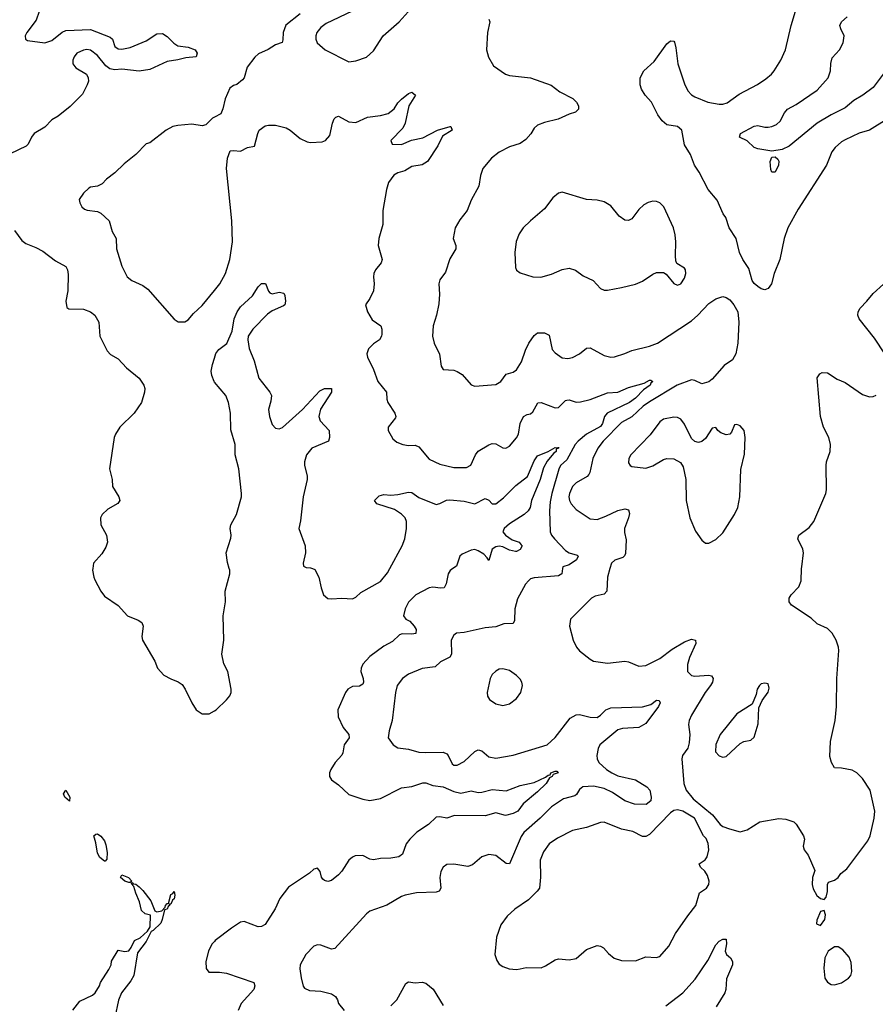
# Model space of a CAD drawing. Header units: inches. Extents: x 1449094 to 1618372, y 389908 to 534307.
# Tile 126 of 256: x 1488885 to 1493783, y 467505 to 473142. Entities that reach past the tile are written whole.
import ezdxf

# ---------------------------------------------------------------- set-up
doc = ezdxf.new("R2010")
doc.units = ezdxf.units.IN
doc.header["$MEASUREMENT"] = 0
for name, color, linetype in [('B4486', 7, 'Continuous'), ('B4487', 7, 'Continuous'), ('B4496', 7, 'Continuous'), ('B4497', 7, 'Continuous')]:
    doc.layers.add(name, color=color, linetype=linetype)

msp = doc.modelspace()

# ---------------------------------------------------------------- linework, layer by layer
at = {"layer": 'B4486', "color": 5}
for points, elevation in [([(1489303.8, 470000), (1489302.3, 469990), (1489308.9, 469950), (1489315.6, 469935.6), (1489350.3, 469870), (1489370, 469842.6), (1489448.2, 469788.2), (1489503, 469730), (1489564.2, 469704.2), (1489584.4, 469690), (1489591.7, 469670), (1489584.9, 469610), (1489588.2, 469590), (1489659.1, 469470), (1489674.8, 469430), (1489711, 469390), (1489750, 469368), (1489791.8, 469351.8), (1489815.1, 469335.1), (1489832.4, 469310), (1489870, 469231), (1489894.8, 469190), (1489930, 469167.3), (1489970, 469168), (1490000, 469184.9)], 620), ([(1489190, 467471.3), (1489230, 467522), (1489303.1, 467556.9), (1489318, 467570), (1489342, 467610), (1489348.7, 467630), (1489396.5, 467703.5), (1489409, 467730), (1489410, 467752), (1489450, 467814), (1489486.8, 467806.8), (1489510, 467811.3), (1489524, 467830), (1489542, 467870), (1489574.8, 467885.2), (1489616.9, 467923.1), (1489632, 467948), (1489635.1, 468015.1), (1489603.6, 468023.6), (1489582, 468042), (1489571.3, 468091.3), (1489550, 468141.2), (1489539.7, 468179.7), (1489524, 468196), (1489530, 468202), (1489534.4, 468194.4), (1489550, 468192.7), (1489570, 468178), (1489590, 468156.3), (1489636.7, 468096.7), (1489659.1, 468039.1), (1489670, 468034.4), (1489699.3, 468040.7), (1489718.6, 468061.4), (1489719.3, 468070), (1489730, 468082.8), (1489738, 468082), (1489750, 468134), (1489761.2, 468138.8), (1489770, 468150.7), (1489773.7, 468130), (1489770, 468109.3), (1489759.8, 468100.2), (1489750, 468079), (1489742, 468078), (1489742.8, 468070), (1489735.3, 468064.7), (1489730.3, 468050), (1489714, 468046), (1489701.9, 467990), (1489692.8, 467970), (1489650, 467928.2), (1489638, 467922), (1489610, 467865.1), (1489560.7, 467799.3), (1489539.3, 467670), (1489521.2, 467638.8), (1489467.7, 467570), (1489451.7, 467528.3), (1489430.2, 467430)], 580), ([(1490000, 467864.8), (1489986, 467850), (1489966.7, 467810), (1489950.4, 467750), (1489952.7, 467710), (1489969, 467689), (1490000, 467688.7)], 620)]:
    msp.add_lwpolyline(points, dxfattribs=dict(at, elevation=elevation))
at = {"layer": 'B4486', "color": 5, "elevation": 580}
for points in [[(1489170, 468668.2), (1489143, 468690), (1489137, 468710), (1489150, 468731), (1489172.6, 468690)], [(1489370, 468324.5), (1489345, 468345), (1489331.1, 468370), (1489321.5, 468430), (1489309.7, 468470), (1489320.7, 468479.3), (1489330, 468481.1), (1489350, 468468.4), (1489370, 468440.5), (1489378.7, 468418.7), (1489385.9, 468374.1), (1489384.5, 468335.5), (1489375.5, 468324.5)], [(1489518.4, 468201.6), (1489510, 468203), (1489486.6, 468210), (1489462, 468230), (1489470, 468246), (1489507.3, 468230), (1489526.8, 468210)]]:
    msp.add_lwpolyline(points, close=True, dxfattribs=at)
at = {"layer": 'B4487', "color": 5}
for points, elevation in [([(1488997.4, 473190), (1488979.9, 473140.1), (1488926, 473070), (1488916.3, 473050), (1488918.8, 473030), (1488930, 473023), (1489030, 473009), (1489070, 473023.9), (1489129.5, 473070.5), (1489150, 473080.9), (1489290, 473087.1), (1489402.7, 473042.7), (1489417.6, 473030), (1489430, 472988.2), (1489450, 472975.3), (1489470, 472973.1), (1489517.3, 472982.7), (1489610, 473021.3), (1489670, 473060.7), (1489702.8, 473062.8), (1489730, 473046.8), (1489767.1, 473007.1), (1489790, 472992.4), (1489850, 472984.9), (1489890.4, 472970.4), (1489900.7, 472950), (1489894.8, 472930), (1489835.8, 472924.2), (1489790, 472912), (1489730, 472903.5), (1489630, 472857.3), (1489570, 472847.2), (1489470, 472859), (1489430, 472855.9), (1489401.9, 472861.9), (1489378.5, 472878.5), (1489330, 472938), (1489290, 472967.6), (1489270, 472972.2), (1489250, 472968.7), (1489212, 472950), (1489196.9, 472930), (1489188.9, 472910), (1489189, 472889), (1489207.7, 472867.7), (1489268, 472830), (1489277.1, 472810), (1489278.4, 472790), (1489272.4, 472770), (1489244.4, 472715.6), (1489175.3, 472644.7), (1489106.4, 472590), (1489070, 472569.7), (1489030, 472527.6), (1488968.4, 472490), (1488952.4, 472470), (1488934, 472430), (1488922, 472418), (1488830, 472374.7)], 620), ([(1490000, 472584.8), (1489990, 472579.5), (1489950, 472540.7), (1489930, 472534), (1489870, 472544.4), (1489790, 472536.4), (1489762.8, 472530), (1489724, 472510), (1489630, 472438), (1489610, 472432), (1489550.2, 472369.8), (1489482.5, 472317.5), (1489430, 472265.1), (1489382.8, 472230), (1489357.5, 472202.5), (1489330, 472189), (1489290, 472184), (1489281.4, 472178.6), (1489251.3, 472150), (1489226.8, 472113.2), (1489230, 472094), (1489242, 472070), (1489256.9, 472056.9), (1489271.1, 472051.1), (1489330, 472044.9), (1489350, 472034), (1489397.1, 471990), (1489415.6, 471930), (1489437.6, 471890), (1489439, 471830), (1489470, 471731), (1489500.4, 471670), (1489528.2, 471648.2), (1489590, 471620.3), (1489619.3, 471599.3), (1489770, 471427.3), (1489793, 471413), (1489830, 471413), (1489850, 471423.8), (1489880.1, 471459.9), (1489930, 471506.4), (1490000, 471591.9)], 640), ([(1488855.8, 471935.8), (1488897.5, 471877.5), (1488920.3, 471860.3), (1488978.2, 471838.2), (1489017.2, 471817.2), (1489090, 471762.4), (1489150.4, 471730), (1489158.9, 471710), (1489163, 471683), (1489161.2, 471590), (1489150.3, 471530), (1489154.6, 471494.6), (1489167, 471487), (1489250, 471485.2), (1489290.2, 471470.2), (1489316.4, 471450), (1489338, 471410), (1489344.4, 471330), (1489386, 471246), (1489406, 471226), (1489450, 471200.4), (1489497.6, 471150), (1489568.8, 471090), (1489596.5, 471050), (1489601.1, 471030), (1489599.5, 471010), (1489583.1, 470950), (1489541.1, 470890), (1489459.3, 470810), (1489433, 470770), (1489425.5, 470750), (1489399, 470570), (1489414.3, 470510), (1489416.4, 470470), (1489452.2, 470410), (1489459.3, 470390), (1489447, 470373), (1489390, 470339.5), (1489357.1, 470310), (1489347.2, 470290), (1489350.4, 470250), (1489382.4, 470190), (1489388.7, 470150), (1489378.2, 470121.8), (1489355.8, 470084.2), (1489308.4, 470030), (1489303.8, 470000)], 620), ([(1490000, 471067.6), (1489998, 471070), (1489984.8, 471104.8), (1489982.3, 471130), (1489988.5, 471168.5), (1490000, 471205.2)], 620)]:
    msp.add_lwpolyline(points, dxfattribs=dict(at, elevation=elevation))
at = {"layer": 'B4496', "color": 5}
for points, elevation in [([(1491365.4, 470000), (1491350, 469989.5), (1491338, 469970), (1491327.3, 469912.7), (1491315.5, 469890), (1491293.4, 469886.6), (1491250, 469892.4), (1491230, 469888.7), (1491153.4, 469850), (1491110, 469807.8), (1491092.3, 469770), (1491081.7, 469730), (1491095.8, 469710), (1491117.7, 469697.7), (1491144, 469670), (1491153.9, 469650), (1491152.4, 469627.6), (1491130, 469623.2), (1491074.2, 469625.8), (1491059.3, 469620.7), (1491018.8, 469581.2), (1490970, 469554.5), (1490890, 469496.2), (1490850, 469451.6), (1490839.4, 469430), (1490837.3, 469410), (1490850.8, 469370), (1490853.7, 469350), (1490850, 469338.4), (1490830, 469326.5), (1490790, 469325.3), (1490764.4, 469310), (1490750, 469289.6), (1490706.3, 469190), (1490707.6, 469150), (1490736.5, 469090), (1490768.9, 469050), (1490771.7, 469030), (1490743.6, 468990), (1490735.6, 468944.4), (1490729.1, 468930.9), (1490690.4, 468890), (1490666, 468850), (1490659.1, 468830), (1490658.8, 468810), (1490670.8, 468790), (1490710, 468762), (1490770, 468706.7), (1490850, 468678.5), (1490890, 468672.3), (1490950, 468682.6), (1491070, 468744.4), (1491130, 468751.4), (1491192.3, 468772.3), (1491210, 468772.7), (1491250, 468757.7), (1491310, 468749.6), (1491370, 468722.7), (1491410, 468713.1), (1491470, 468726.3), (1491510, 468717.2), (1491530, 468719.3), (1491590, 468734.3), (1491670, 468727.5), (1491750, 468758.2), (1491830, 468774.1), (1491895.5, 468804.5), (1491910, 468816.5), (1491921.2, 468818.8), (1491926.6, 468830), (1491950, 468840.5), (1491959.9, 468839.9), (1491966.8, 468830), (1491939.8, 468820.2), (1491934, 468810), (1491918.3, 468801.7), (1491898.8, 468770), (1491850, 468721.3), (1491767.4, 468652.6), (1491736.3, 468610), (1491710, 468596.4), (1491665.4, 468585.4), (1491610, 468601.4), (1491550, 468583.4), (1491375.1, 468584.9), (1491330, 468571.4), (1491290, 468578.8), (1491270, 468575.6), (1491225.5, 468534.5), (1491158.6, 468490), (1491119.1, 468450), (1491097, 468423), (1491075.9, 468364.1), (1491055.5, 468350), (1491010, 468340.7), (1490950, 468340.4), (1490910, 468332.6), (1490890, 468336), (1490850, 468356.5), (1490806, 468354), (1490790, 468347.9), (1490770.2, 468330), (1490730, 468267.4), (1490710, 468245.3), (1490670, 468213.7), (1490650, 468207), (1490630, 468213.6), (1490621.4, 468221.4), (1490613.6, 468233.6), (1490605.1, 468265.1), (1490590, 468285.2), (1490570, 468279.3), (1490543.4, 468256.6), (1490424.2, 468175.8), (1490374.9, 468110), (1490348.6, 468051.4), (1490290, 467962.4), (1490270, 467951.2), (1490250, 467948.2), (1490170, 467979.5), (1490150, 467974.5), (1490098.4, 467941.6), (1490004.9, 467870), (1490000, 467864.8)], 620), ([(1490000, 469184.9), (1490010, 469190.5), (1490070, 469248.4), (1490088.6, 469271.4), (1490095.4, 469290), (1490096.4, 469310), (1490076.3, 469410), (1490053.7, 469453.7), (1490042.6, 469510), (1490053.5, 469590), (1490049.7, 469730), (1490063.1, 469810), (1490060.9, 469870), (1490088.7, 469970), (1490087.4, 469990), (1490084.4, 470000)], 620), ([(1491993.2, 470000), (1491988.4, 469970), (1491970, 469958.5), (1491830, 469947.4), (1491810, 469940.4), (1491797, 469930), (1491780.9, 469910), (1491734.3, 469825.7), (1491720.2, 469770), (1491717.6, 469702.4), (1491710, 469685.6), (1491656.5, 469683.5), (1491610, 469666), (1491550, 469661), (1491430, 469633.7), (1491386, 469630), (1491370, 469619.3), (1491355.3, 469590), (1491356.3, 469510), (1491347.8, 469492.2), (1491293.6, 469466.4), (1491262.7, 469437.3), (1491190, 469428.2), (1491110, 469394.5), (1491076.5, 469370), (1491046.3, 469330), (1491035.6, 469290), (1491017.4, 469130), (1491000.3, 469070), (1490994.4, 469030), (1491023, 468990), (1491050, 468972.4), (1491110, 468966.5), (1491169.3, 468949.3), (1491205.7, 468945.7), (1491310, 468949.1), (1491330, 468939.5), (1491338.9, 468930), (1491361.8, 468881.8), (1491370, 468874.9), (1491390, 468874), (1491430, 468894.6), (1491490, 468953.1), (1491510, 468962.3), (1491530, 468955.6), (1491570, 468921.1), (1491610, 468914.9), (1491710, 468932), (1491904, 468990), (1491950, 469033), (1492036.9, 469143.1), (1492070, 469162), (1492090, 469163.5), (1492150, 469149.3), (1492190, 469147.7), (1492210, 469160.5), (1492240.7, 469190), (1492270, 469201.8), (1492451.1, 469208.9), (1492497.8, 469222.2), (1492530, 469245.3), (1492544.9, 469244.9), (1492552, 469230), (1492541.3, 469210), (1492470, 469112.6), (1492430, 469089.7), (1492336.1, 469083.9), (1492310, 469075.9), (1492206.5, 468990), (1492196.9, 468970), (1492189.2, 468930), (1492190.3, 468910), (1492200.3, 468890), (1492244.4, 468850), (1492274, 468830), (1492310, 468812.3), (1492410, 468790.2), (1492475.8, 468750), (1492492.2, 468730), (1492500.5, 468690), (1492498, 468670), (1492471.1, 468648.9), (1492405.2, 468650), (1492350, 468669.1), (1492277.7, 468717.7), (1492230, 468741), (1492170, 468754), (1492108.8, 468750), (1492090, 468734.8), (1492073.5, 468706.5), (1492062.2, 468697.8), (1491998.7, 468681.3), (1491930, 468635.3), (1491864.7, 468570), (1491771.4, 468488.6), (1491755, 468465), (1491690, 468309.7), (1491670, 468311.1), (1491610, 468357.4), (1491570, 468361.6), (1491530, 468349.6), (1491476.5, 468303.5), (1491450, 468293.6), (1491370, 468306.3), (1491330, 468305.1), (1491310, 468289.4), (1491295.6, 468264.4), (1491290.3, 468230), (1491296, 468170), (1491287.3, 468152.7), (1491270, 468146.2), (1491157.3, 468142.7), (1491091.3, 468130), (1491070, 468122.9), (1490987.3, 468072.7), (1490890, 468038.4), (1490870, 468023.7), (1490690, 467825.1), (1490670, 467819.7), (1490610, 467842.9), (1490590, 467844.5), (1490570, 467838), (1490522.4, 467790), (1490490.4, 467730), (1490488.6, 467708.6), (1490496.4, 467656.4), (1490508.2, 467608.2), (1490516.3, 467596.3), (1490544.4, 467584.4), (1490610, 467580.4), (1490670, 467565.5), (1490694, 467550), (1490705.5, 467530), (1490710.5, 467510), (1490742, 467470)], 640), ([(1490560.5, 470000), (1490574, 469994), (1490598, 469950), (1490610.5, 469890), (1490624.9, 469850), (1490648.5, 469828.5), (1490670, 469825.5), (1490730, 469830.4), (1490790, 469826), (1490810, 469835.3), (1490837.4, 469862.6), (1490950, 469926.4), (1490990, 469974.9), (1491003.8, 470000)], 620), ([(1492264.1, 470000), (1492250.3, 469950), (1492246.7, 469870), (1492230, 469853.3), (1492179.1, 469840.9), (1492159.3, 469830), (1492038.8, 469710), (1492033, 469670), (1492054.4, 469590), (1492072.7, 469550), (1492089.1, 469529.1), (1492150, 469480.4), (1492170, 469470.4), (1492250, 469457.6), (1492350, 469469.3), (1492370, 469466.2), (1492430, 469441.5), (1492470, 469444.9), (1492550, 469484), (1492620.9, 469539.1), (1492690, 469580.2), (1492730, 469594.6), (1492753.4, 469590), (1492754.9, 469570), (1492719.5, 469490), (1492707, 469450), (1492708.5, 469410), (1492730, 469386.7), (1492750, 469383.1), (1492830.3, 469390.3), (1492845.5, 469385.5), (1492854.9, 469370), (1492850.3, 469350), (1492838.9, 469330), (1492809, 469290), (1492730, 469160.9), (1492717, 469130), (1492713.8, 469106.2), (1492721.5, 469050), (1492718, 469002), (1492709.5, 468970.5), (1492679.5, 468930), (1492676, 468910), (1492686.9, 468770), (1492700.8, 468730), (1492740.6, 468680.6), (1492850.8, 468590), (1492894, 468534), (1492910, 468523), (1492948.7, 468508.7), (1493010, 468492.7), (1493050, 468503.8), (1493122, 468550), (1493230, 468568), (1493270, 468565.5), (1493316, 468550), (1493330, 468536), (1493372.7, 468470), (1493377.1, 468450), (1493370.7, 468410), (1493374.8, 468390), (1493398, 468358), (1493437.3, 468270), (1493423.1, 468230), (1493421.6, 468190), (1493426.4, 468166.4), (1493448.7, 468128.7), (1493470, 468110.7), (1493490, 468104.7), (1493500.9, 468119.1), (1493509.3, 468150), (1493509.4, 468190.6), (1493515.3, 468204.7), (1493550, 468216), (1493570, 468231), (1493586.5, 468253.5), (1493620.1, 468279.9), (1493739.5, 468440.5), (1493754, 468470), (1493777, 468570), (1493780.5, 468610), (1493753.5, 468730), (1493710, 468798.4), (1493678, 468830), (1493650, 468845.6), (1493590, 468857), (1493550, 468859), (1493532.3, 468890), (1493522.9, 468922.9), (1493526.6, 469010), (1493554, 469130), (1493561, 469210), (1493562.8, 469370), (1493574.2, 469530), (1493573.1, 469550), (1493559.2, 469590), (1493536.9, 469630), (1493510, 469657), (1493450, 469683.7), (1493415.7, 469715.7), (1493302.9, 469790), (1493289.5, 469810), (1493289.4, 469830), (1493302, 469850), (1493344.7, 469895.3), (1493358.5, 469930), (1493361.2, 470000)], 660), ([(1492583, 467497), (1492680.4, 467570), (1492751, 467649), (1492824, 467756), (1492870, 467846), (1492890, 467866.7), (1492910, 467877.1), (1492930, 467878), (1492932, 467852), (1492923.1, 467810), (1492930.4, 467790), (1492953.4, 467770), (1492966.4, 467750), (1492964.6, 467730), (1492930.3, 467650), (1492927.4, 467590), (1492921.7, 467570), (1492871.6, 467490)], 640), ([(1490000, 467688.7), (1490030, 467688.4), (1490070, 467682.6), (1490224.9, 467630), (1490231.4, 467610), (1490225.2, 467590), (1490153.5, 467510), (1490136.1, 467470)], 620), ([(1491010, 467496.3), (1491043.7, 467530), (1491095.3, 467624.7), (1491110, 467633.4), (1491150, 467628.5), (1491190, 467632), (1491210, 467624.9), (1491251.2, 467591.2), (1491310, 467498)], 640)]:
    msp.add_lwpolyline(points, dxfattribs=dict(at, elevation=elevation))
for points, elevation in [([(1491650, 469425.6), (1491630, 469422.9), (1491610, 469412.3), (1491590, 469392.7), (1491578, 469370), (1491560.7, 469290), (1491564, 469270), (1491574.8, 469250), (1491610, 469226), (1491650, 469215.5), (1491690, 469226), (1491730, 469255.5), (1491753.3, 469290), (1491764.2, 469330), (1491758.9, 469350), (1491750, 469366.6), (1491730, 469387.3), (1491690, 469415.6)], 660), ([(1493150, 469344.5), (1493130, 469339.6), (1493119.3, 469330), (1493107.2, 469310), (1493101.1, 469278.9), (1493077.5, 469222.5), (1492990, 469168.3), (1492894, 469050), (1492870, 468992.7), (1492867.7, 468950), (1492890, 468927.4), (1492910, 468919.6), (1492930, 468923.6), (1493010, 468998), (1493030, 469008.9), (1493070, 469017.7), (1493090, 469034.9), (1493112.6, 469110), (1493117, 469203), (1493135.3, 469244.7), (1493170, 469291.3), (1493174.9, 469314.9), (1493170, 469339)], 680), ([(1492650, 468618.7), (1492630, 468614), (1492610, 468600.3), (1492490, 468477.7), (1492470, 468465.4), (1492450, 468465.4), (1492394.5, 468494.5), (1492330, 468506.9), (1492230, 468547.8), (1492210, 468546), (1492130, 468516.9), (1492050, 468500.5), (1491964.1, 468455.9), (1491916.4, 468423.6), (1491883, 468377), (1491865.5, 468330), (1491867.2, 468232.8), (1491860.3, 468170), (1491847.9, 468152.1), (1491797.8, 468102.2), (1491719.1, 468050), (1491676.3, 468010), (1491639.5, 467960.5), (1491614.9, 467890), (1491606, 467790), (1491616.2, 467756.2), (1491630, 467734), (1491650, 467720.4), (1491687.5, 467707.5), (1491730, 467704.9), (1491750, 467708.5), (1491785.3, 467714.7), (1491870, 467713.7), (1491895.2, 467724.8), (1491950, 467760.3), (1491970, 467764.6), (1492030, 467760.3), (1492070, 467767.2), (1492130, 467818.4), (1492190, 467841.3), (1492210, 467838.4), (1492227.5, 467827.5), (1492255.5, 467795.5), (1492289, 467769), (1492330, 467756.4), (1492410, 467753.4), (1492470, 467777), (1492527.7, 467772.3), (1492550, 467778), (1492601.7, 467838.3), (1492639.6, 467910), (1492708.9, 468011.1), (1492756.4, 468070), (1492777.4, 468142.6), (1492816, 468170), (1492829.6, 468190), (1492831.1, 468210), (1492822.6, 468242.6), (1492806.9, 468266.9), (1492782, 468290), (1492774, 468310), (1492808.5, 468331.5), (1492821.3, 468350), (1492829.6, 468389.6), (1492825.6, 468425.6), (1492814, 468454), (1492799, 468470), (1492748.7, 468570), (1492681.2, 468610)], 660), ([(1493490, 468042), (1493470, 468035.3), (1493447.3, 467987.3), (1493445.8, 467965.8), (1493470, 467956), (1493493.6, 467990), (1493497, 468017)], 660), ([(1493570, 467834.5), (1493550, 467834.5), (1493514, 467810), (1493493.4, 467770), (1493488.3, 467711.7), (1493494.9, 467654.9), (1493510, 467630.8), (1493530, 467619.1), (1493550, 467615.5), (1493590, 467628.4), (1493630, 467654.9), (1493643.6, 467670), (1493648.3, 467691.7), (1493644.7, 467744.7), (1493633.9, 467773.9), (1493597.5, 467817.5)], 660)]:
    msp.add_lwpolyline(points, close=True, dxfattribs=dict(at, elevation=elevation))
at = {"layer": 'B4497', "color": 5}
for points, elevation in [([(1490788.8, 473191.2), (1490640, 473120), (1490610, 473098.5), (1490586.3, 473070), (1490579.6, 473050), (1490580.2, 473030), (1490588.9, 473010), (1490634.4, 472970), (1490770, 472900.5), (1490810, 472906.7), (1490870, 472928.7), (1490910, 472963.8), (1490965.6, 473050), (1491056.9, 473130), (1491230, 473322.6)], 660), ([(1493850, 472572.6), (1493749.2, 472510.8), (1493690, 472492.7), (1493610, 472455.3), (1493590, 472443.5), (1493553.1, 472410), (1493534.2, 472385.8), (1493503.7, 472310), (1493341.7, 472058.3), (1493282.3, 471950), (1493260.9, 471890), (1493235.8, 471770), (1493204.2, 471690), (1493188, 471630), (1493170, 471602.7), (1493150, 471596), (1493130, 471600.9), (1493110, 471615.1), (1493090, 471632.7), (1493078.4, 471650), (1493058.3, 471718.3), (1493024.7, 471770), (1493006.3, 471810), (1492986.6, 471890), (1492946.6, 471950), (1492926.6, 472010), (1492911.3, 472031.3), (1492877.6, 472110), (1492827, 472170), (1492774, 472270), (1492747.3, 472310), (1492725.1, 472370), (1492690, 472425.2), (1492675.4, 472510), (1492650, 472530.8), (1492590, 472540.4), (1492562.5, 472562.5), (1492538.1, 472598.1), (1492502.3, 472670), (1492466, 472710), (1492443.7, 472743.7), (1492436.8, 472770), (1492437.8, 472810), (1492457.7, 472850), (1492516.9, 472903.1), (1492590, 473003.8), (1492610, 473022), (1492630, 473018.8), (1492633, 473013), (1492641.2, 472981.2), (1492651.7, 472890), (1492690, 472775.5), (1492710, 472735.8), (1492730, 472713.1), (1492750, 472700.7), (1492824, 472670), (1492890, 472659.1), (1492910, 472659), (1492934.4, 472665.6), (1493004.5, 472715.5), (1493109.1, 472770.9), (1493156.6, 472803.4), (1493188, 472830), (1493204, 472850), (1493241.7, 472910), (1493268.4, 472970), (1493300.4, 473110), (1493337.6, 473230)], 660), ([(1490490, 473176.5), (1490409.6, 473110.4), (1490392.7, 473070), (1490392.2, 473027.8), (1490387.3, 473012.7), (1490350, 472998.3), (1490308.1, 472971.9), (1490253, 472947), (1490231.5, 472928.5), (1490188, 472870), (1490170.4, 472810), (1490161.6, 472798.4), (1490128.5, 472771.5), (1490110, 472765.1), (1490088.8, 472750), (1490060.7, 472690), (1490048.5, 472631.5), (1490036.1, 472603.9), (1490000, 472584.8)], 640), ([(1491570, 473146), (1491575.8, 473130), (1491563.7, 473070), (1491557.6, 472970), (1491568.7, 472928.7), (1491597.5, 472877.5), (1491666.8, 472830), (1491690, 472822), (1491810, 472808.9), (1491928.3, 472768.3), (1491978, 472730), (1492051, 472691), (1492072.2, 472670), (1492083.8, 472650), (1492084.9, 472630), (1492066.9, 472613.1), (1492030, 472602.4), (1491967.3, 472572.7), (1491890, 472554.3), (1491850, 472538.7), (1491830, 472520.7), (1491811, 472489), (1491783.4, 472456.6), (1491750, 472434), (1491690, 472414.7), (1491630, 472383.5), (1491586.7, 472350), (1491537.1, 472290), (1491522.4, 472250), (1491513.4, 472190), (1491470.5, 472110), (1491446, 472050), (1491404.2, 471995.8), (1491378.4, 471950), (1491367, 471890), (1491382.8, 471850), (1491382.8, 471830), (1491346.7, 471773.3), (1491322.8, 471697.2), (1491290, 471653.2), (1491284.4, 471630), (1491288.5, 471570), (1491283.9, 471516.1), (1491270.3, 471450), (1491251.8, 471390), (1491248.9, 471330), (1491258, 471290), (1491287.7, 471227.7), (1491297.7, 471157.7), (1491310, 471139.3), (1491370, 471135.6), (1491390, 471128.9), (1491418.7, 471110), (1491470, 471052.4), (1491490, 471044.9), (1491610, 471054.4), (1491639.5, 471070), (1491670, 471112.4), (1491710, 471124), (1491730, 471138.4), (1491757.1, 471182.9), (1491779.8, 471250), (1491798.8, 471290), (1491830, 471334.9), (1491850, 471350.3), (1491890, 471348.7), (1491915.9, 471335.9), (1491934, 471254), (1491950, 471234.9), (1491990, 471206.4), (1492023.4, 471203.4), (1492050, 471208.9), (1492089.5, 471230), (1492130, 471261.3), (1492150, 471263.1), (1492230, 471220.5), (1492270, 471210.4), (1492290, 471212), (1492350, 471230.3), (1492390, 471248.5), (1492490, 471272.2), (1492536, 471290), (1492730, 471418), (1492767.3, 471450), (1492830, 471516.9), (1492870, 471544.9), (1492910, 471557.6), (1492930, 471552.7), (1492950, 471539.3), (1492974, 471510), (1492995.3, 471470), (1493000.9, 471410), (1492996.4, 471290), (1492983.8, 471230), (1492966, 471194), (1492917.7, 471162.3), (1492850, 471084.2), (1492830, 471068.2), (1492790, 471058), (1492750, 471077.4), (1492730, 471081), (1492649.7, 471049.7), (1492490, 470954.9), (1492455.1, 470930), (1492390, 470867.6), (1492330, 470836.5), (1492224.6, 470730), (1492194.5, 470690), (1492166.3, 470630), (1492149.5, 470550.5), (1492142.3, 470537.7), (1492132.7, 470527.3), (1492070, 470491.3), (1492049.4, 470470), (1492031.6, 470430), (1492029, 470410), (1492031.6, 470390), (1492041.6, 470370), (1492070, 470338.6), (1492150, 470284), (1492190, 470280.8), (1492241, 470299), (1492310, 470332.3), (1492350, 470342.6), (1492370, 470336.3), (1492375.2, 470315.2), (1492370.2, 470290), (1492347.2, 470230), (1492347, 470207), (1492356, 470164), (1492353.2, 470086.8), (1492348, 470072), (1492337.1, 470062.9), (1492291.5, 470048.5), (1492272.4, 470030), (1492264.1, 470000)], 660), ([(1493850, 472861.7), (1493770, 472754.5), (1493711.6, 472710), (1493660.9, 472679.1), (1493610, 472637.7), (1493530, 472598), (1493450, 472550.6), (1493290, 472418.2), (1493250, 472399.8), (1493190, 472389), (1493110, 472402.6), (1493089.8, 472409.8), (1493050, 472448), (1493006, 472470), (1493011.8, 472490), (1493090, 472532.3), (1493110, 472536.5), (1493150, 472527.4), (1493170, 472527.6), (1493190, 472530.3), (1493218, 472542), (1493239.2, 472560.8), (1493263.1, 472610), (1493280.5, 472630), (1493330, 472656.2), (1493450, 472739.7), (1493512.9, 472810), (1493527, 472850), (1493527.8, 472892.2), (1493536.5, 472923.5), (1493578, 472970), (1493599.6, 473010), (1493605.1, 473050), (1493584.7, 473090), (1493580.5, 473110), (1493589.7, 473130), (1493621.7, 473158.3)], 640), ([(1490000, 471591.9), (1490031.2, 471630), (1490062.8, 471690), (1490088.7, 471770), (1490102.8, 471870), (1490100.5, 471990), (1490069.8, 472290), (1490074.7, 472350), (1490090, 472391), (1490110, 472394), (1490150, 472390.4), (1490190, 472410.7), (1490230, 472418), (1490247.6, 472490), (1490257, 472510), (1490290, 472534.9), (1490310, 472539.3), (1490350, 472538), (1490410, 472522.4), (1490433.4, 472510), (1490490, 472463), (1490530, 472443), (1490550, 472439.1), (1490617.5, 472442.5), (1490635.3, 472450), (1490661.2, 472478.8), (1490675.6, 472550), (1490685.4, 472574.6), (1490695.9, 472584.1), (1490710.4, 472590.4), (1490770, 472557.3), (1490810, 472553.4), (1490875.8, 472584.2), (1490950, 472593.7), (1490993.9, 472606.1), (1491028.5, 472631.5), (1491050, 472666), (1491070, 472688.2), (1491110, 472720.5), (1491130, 472726.8), (1491150.4, 472710), (1491113.7, 472650), (1491092.8, 472550), (1491078, 472522), (1491010.7, 472450), (1491018, 472430), (1491070, 472428), (1491127.4, 472452.6), (1491193.8, 472466.2), (1491277, 472510), (1491348.7, 472530), (1491354, 472530), (1491360.5, 472510), (1491305.3, 472474.7), (1491278.9, 472421.1), (1491220.4, 472330), (1491190, 472311.1), (1491130, 472301.1), (1491090, 472276.9), (1491050, 472264.7), (1491027.6, 472252.4), (1490996.3, 472210), (1490984.4, 472170), (1490964.9, 472050), (1490964.4, 471970), (1490942, 471890), (1490938, 471850), (1490961.1, 471770), (1490954.9, 471750), (1490922, 471710), (1490913.4, 471690), (1490910.3, 471670), (1490915, 471630), (1490910.1, 471589.9), (1490890, 471546.6), (1490865.5, 471510), (1490875.5, 471470), (1490903.9, 471423.9), (1490953, 471390), (1490958.7, 471370), (1490958, 471342), (1490956.5, 471330), (1490944.4, 471310), (1490910, 471285.6), (1490881.8, 471258.2), (1490872.2, 471230), (1490876.4, 471210), (1490910, 471138.8), (1490935.8, 471070), (1490985.3, 471010), (1490987.2, 470970), (1490993.1, 470950), (1491032.9, 470890), (1491038.7, 470870), (1491036.3, 470863.7), (1490994.9, 470810), (1490995.5, 470790), (1491022, 470742), (1491043.7, 470723.7), (1491078, 470710), (1491110, 470704.9), (1491150, 470707), (1491170, 470696.5), (1491230, 470626.9), (1491290, 470597.6), (1491370, 470579.3), (1491442.3, 470577.7), (1491468.5, 470591.5), (1491493.5, 470650), (1491509, 470671), (1491570, 470708.7), (1491590, 470716.4), (1491610, 470713), (1491650, 470690.5), (1491668.6, 470688.6), (1491690, 470700.3), (1491730, 470748.9), (1491741.2, 470770), (1491750, 470830.8), (1491768.3, 470870), (1491790, 470882.4), (1491810, 470885.5), (1491823.5, 470896.5), (1491851.5, 470948.5), (1491870, 470950.2), (1491950, 470919.7), (1491970, 470922), (1492010, 470961.3), (1492016.8, 470963.2), (1492030, 470965.6), (1492070, 470953.3), (1492094.7, 470954.7), (1492150, 470968), (1492250, 471005.3), (1492310, 471010.1), (1492370, 471036.3), (1492459.4, 471060.6), (1492490, 471078.2), (1492498.4, 471078.4), (1492510.2, 471070.2), (1492498.2, 471061.8), (1492494, 471050), (1492456.9, 471023.1), (1492410, 470974.9), (1492375.9, 470950), (1492247.7, 470890), (1492232.2, 470870), (1492222.1, 470830), (1492210, 470812.7), (1492130, 470768.4), (1492081.9, 470730), (1492065, 470710), (1492017.2, 470622.8), (1491981.8, 470590), (1491970.7, 470569.3), (1491931, 470430), (1491922.7, 470382.7), (1491917.5, 470330), (1491922.7, 470210), (1491930.3, 470190), (1491946.3, 470170), (1492010, 470103.2), (1492030, 470090.2), (1492077, 470077), (1492082.6, 470070), (1492072.1, 470050), (1492030, 470021.6), (1491994.8, 470010), (1491993.2, 470000)], 640), ([(1490000, 471205.2), (1490008.3, 471231.7), (1490026.1, 471253.9), (1490070.7, 471289.3), (1490101.4, 471358.6), (1490113.4, 471430), (1490129.5, 471470.5), (1490150, 471498.6), (1490217.9, 471562.1), (1490250, 471612.7), (1490270, 471632.7), (1490292.3, 471632.3), (1490308.7, 471588.7), (1490318, 471578), (1490330, 471573), (1490370, 471583.1), (1490396.7, 471576.7), (1490403.4, 471563.4), (1490406.5, 471530), (1490403.1, 471510), (1490395.8, 471504.2), (1490330, 471475.2), (1490304.2, 471455.8), (1490219.7, 471370), (1490192.4, 471330), (1490191.3, 471310), (1490199.1, 471259.1), (1490226.7, 471190), (1490254.4, 471090), (1490316.4, 471010), (1490326.4, 470990), (1490322.6, 470957.4), (1490309.1, 470910), (1490315.6, 470870), (1490330, 470824.9), (1490350, 470803.8), (1490370, 470799.5), (1490390, 470807.2), (1490504.8, 470910), (1490603.2, 471016.8), (1490630.2, 471030.2), (1490670.4, 471030), (1490670.3, 471010), (1490607.3, 470912.7), (1490598.2, 470870), (1490605.4, 470845.4), (1490657.6, 470790), (1490658.3, 470750), (1490652.2, 470730), (1490557.6, 470690), (1490528, 470650), (1490515.6, 470610), (1490514.9, 470590), (1490531.5, 470531.5), (1490531.6, 470510), (1490508.7, 470410), (1490493.2, 470273.2), (1490483, 470230), (1490519.3, 470130), (1490520.5, 470090), (1490507.3, 470030), (1490510, 470014), (1490525.4, 470005.4), (1490550, 470004.7), (1490560.5, 470000)], 620), ([(1493836.5, 471230), (1493779.1, 471319.1), (1493691.2, 471430), (1493683.1, 471450), (1493683.9, 471470), (1493696.3, 471490), (1493735.1, 471530), (1493770, 471575.5), (1493830, 471627.7)], 660), ([(1493361.2, 470000), (1493361.5, 470010), (1493371.9, 470090), (1493368.3, 470110), (1493339.6, 470170), (1493344.5, 470190), (1493404.4, 470235.6), (1493431.6, 470270), (1493498.9, 470430), (1493502.6, 470450), (1493501.3, 470590), (1493504.2, 470610), (1493525.4, 470670), (1493526.4, 470710), (1493517.8, 470750), (1493487.3, 470810), (1493468.7, 470870), (1493450, 471092), (1493465.2, 471114.8), (1493478, 471122), (1493510, 471120.5), (1493564.2, 471084.2), (1493610, 471066), (1493710, 470996), (1493750, 470983.7), (1493770, 470984.4), (1493788.1, 470991.9)], 660), ([(1490084.4, 470000), (1490074, 470034), (1490068, 470090), (1490093.8, 470173.8), (1490096.2, 470190), (1490090.8, 470230), (1490094.5, 470250), (1490127.1, 470310), (1490154.8, 470410), (1490154.8, 470430), (1490140.3, 470570), (1490118.7, 470650), (1490118, 470710), (1490093.3, 470793.3), (1490092.5, 470890), (1490080.3, 470950), (1490065.6, 470990), (1490000, 471067.6)], 620), ([(1491003.8, 470000), (1491075.4, 470130), (1491090.4, 470169.6), (1491100.2, 470230), (1491099.3, 470270), (1491091.7, 470290), (1491071.8, 470311.8), (1491030, 470338.3), (1490929.3, 470370), (1490915.6, 470390), (1490942.9, 470417.1), (1490970, 470423.9), (1491010, 470420.6), (1491050, 470423.2), (1491110, 470438), (1491130, 470435.6), (1491170, 470406.7), (1491270, 470367.4), (1491290, 470372.2), (1491328.3, 470391.7), (1491346.7, 470393.3), (1491430, 470386.3), (1491490, 470371.1), (1491550, 470400.8), (1491570, 470392.2), (1491589.5, 470369.5), (1491610, 470371), (1491655.3, 470404.7), (1491724.9, 470475.1), (1491792.5, 470527.5), (1491830, 470617.3), (1491850, 470645.8), (1491910.8, 470669.2), (1491950, 470693.8), (1491969.3, 470690.7), (1491970, 470694), (1491970.1, 470689.9), (1491956.1, 470683.9), (1491955.5, 470670), (1491940.5, 470659.5), (1491904.5, 470615.5), (1491883.9, 470576.1), (1491864.9, 470510), (1491815.9, 470390), (1491807.7, 470350), (1491795.5, 470330), (1491773.4, 470310), (1491690, 470255.9), (1491658, 470230), (1491651.8, 470210), (1491666.8, 470190), (1491704.4, 470164.4), (1491744.9, 470150), (1491756.4, 470136.4), (1491760.7, 470130), (1491750.5, 470109.5), (1491730, 470096.5), (1491722.8, 470097.2), (1491690, 470105.7), (1491650, 470123.6), (1491630, 470127.5), (1491610, 470125), (1491590.2, 470110), (1491570, 470046.6), (1491562, 470062), (1491541.4, 470081.4), (1491510, 470102.2), (1491490, 470108.1), (1491470, 470105.3), (1491417.7, 470082.3), (1491405.5, 470070), (1491386, 470014), (1491365.4, 470000)], 620)]:
    msp.add_lwpolyline(points, dxfattribs=dict(at, elevation=elevation))
for points, elevation in [([(1493190, 472269), (1493185.4, 472285.4), (1493181.3, 472330), (1493190, 472354.8), (1493210, 472356.3), (1493224.4, 472344.4), (1493231.5, 472331.5), (1493228.2, 472310), (1493210, 472269.4)], 640), ([(1491990, 472155.1), (1491970, 472149.4), (1491937.2, 472122.8), (1491890, 472059.5), (1491809, 471991), (1491768.2, 471950), (1491744.4, 471915.6), (1491728.1, 471871.9), (1491719.6, 471810), (1491723.9, 471723.9), (1491728.7, 471708.7), (1491750, 471693.4), (1491822, 471670), (1491868.6, 471668.6), (1491930, 471684.9), (1491990, 471712.2), (1492030, 471719.5), (1492067.7, 471707.7), (1492110, 471674.9), (1492168.8, 471648.8), (1492210, 471602.8), (1492230, 471593.4), (1492250, 471593), (1492330, 471608.7), (1492410, 471628.5), (1492450, 471644.9), (1492510, 471686), (1492530, 471694.4), (1492570, 471694), (1492585.8, 471685.8), (1492630, 471631), (1492650, 471623), (1492670, 471630.8), (1492690, 471662.8), (1492698.7, 471690), (1492696.2, 471710), (1492690, 471719.3), (1492647.3, 471747.3), (1492642, 471762), (1492638.7, 471790), (1492642, 471870), (1492637.7, 471910), (1492626.9, 471950), (1492572.8, 472070), (1492550, 472093.3), (1492530, 472101.6), (1492510, 472103.6), (1492483.4, 472096.6), (1492458.3, 472081.7), (1492430, 472055.1), (1492390, 472002), (1492370, 471992), (1492350, 471994), (1492317, 472017), (1492270, 472076), (1492230, 472099.3), (1492190, 472109.3), (1492130, 472112.7)], 680), ([(1492630, 470866.2), (1492570, 470854.6), (1492550, 470839.2), (1492494.9, 470765.1), (1492384.4, 470650), (1492372.4, 470630), (1492370, 470606), (1492379.1, 470590), (1492390, 470584.9), (1492470, 470573.8), (1492510, 470588.1), (1492570, 470624.9), (1492590, 470630.2), (1492630, 470627.4), (1492667.9, 470607.9), (1492682.4, 470582.4), (1492698.9, 470510), (1492700.3, 470390), (1492720.5, 470290), (1492753.7, 470213.7), (1492790, 470162), (1492810, 470144.7), (1492830, 470146), (1492870, 470166.8), (1492910, 470204), (1492977.6, 470310), (1492996.2, 470350), (1493006.6, 470410), (1493013.7, 470566.3), (1493033.9, 470653.9), (1493037.6, 470750), (1493032.3, 470790), (1493010, 470816.2), (1492990, 470824.5), (1492976.9, 470823.1), (1492959.8, 470780.2), (1492950.7, 470769.3), (1492930, 470764.6), (1492897.8, 470777.8), (1492882, 470790), (1492870, 470807.3), (1492850, 470802.9), (1492810, 470743.6), (1492790, 470727.6), (1492770, 470721.6), (1492750, 470727.6), (1492730, 470745.1), (1492690, 470825.6), (1492670, 470854.3), (1492650, 470864.8)], 680)]:
    msp.add_lwpolyline(points, close=True, dxfattribs=dict(at, elevation=elevation))

doc.saveas('drawing.dxf')
